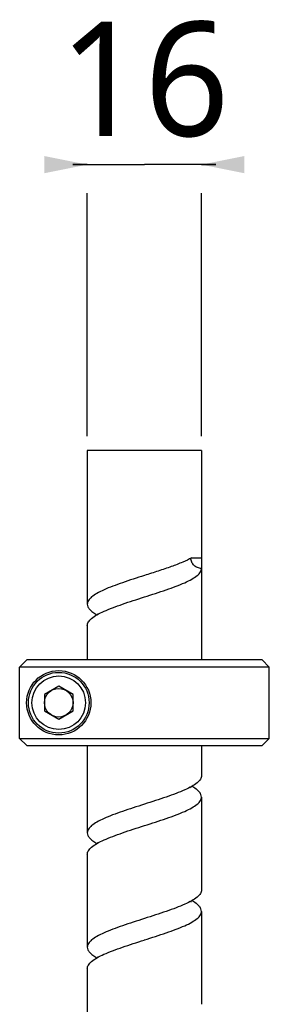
# Model space of a CAD drawing. Header units: millimetres. Extents: x 16 to 3344, y 34 to 2360.
# Tile 52 of 127: x 2683 to 2717, y 1070 to 1208. Entities that reach past the tile are written whole.
import ezdxf

# ---------------------------------------------------------------- set-up
doc = ezdxf.new("R2010")
doc.units = ezdxf.units.MM
doc.header["$LTSCALE"] = 185.02
doc.layers.get('0').update_dxf_attribs({"linetype": 'CONTINUOUS'})
doc.layers.add('RIGHT_VIEW_VBL7', color=7, linetype='CONTINUOUS')
doc.layers.add('SCREW_ASM_PBL12', color=7, linetype='CONTINUOUS')
doc.styles.get("Standard").update_dxf_attribs({"font": 'malgun.ttf'})
doc.dimstyles.new('DIMSTYLE_10', dxfattribs={"dimtxt": 16, "dimasz": 6, "dimexe": 1, "dimexo": 0.5, "dimgap": 1, "dimtad": 1, "dimdsep": 46, "dimtxsty": 'Standard', "dimblk": '_FILLED', "dimblk1": '_FILLED', "dimblk2": '_FILLED', "dimcen": 0.09, "dimclrt": 134, "dimazin": 2, "dimtp": 0.2, "dimtm": 0.2, "dimtfac": 1, "dimtofl": 0, "dimtmove": 0, "dimatfit": 3, "dimldrblk": '_FILLED', "dimfxl": 1, "dimtolj": 1, "dimarcsym": 0})

# ---------------------------------------------------------------- blocks, each defined once
blk = doc.blocks.new('_FILLED')
at = {"color": 0, "linetype": 'ByBlock'}
blk.add_solid([(0, 0), (-1, 0.2), (-1, -0.2)], dxfattribs=at)
blk = doc.blocks.new('*D31')
at = {"color": 134, "transparency": 16777216}
for p, q in [((2279.01, 1155.87), (2277.01, 1155.87)), ((2277.01, 1155.87), (2287.01, 1155.87)), ((2297.01, 1155.87), (2287.01, 1155.87)), ((2295.01, 1155.87), (2297.01, 1155.87)), ((2279.01, 1117.87), (2279.01, 1151.87)), ((2295.01, 1117.87), (2295.01, 1151.87))]:
    blk.add_line(p, q, dxfattribs=at)
at = {"color": 134, "transparency": 16777216, "xscale": 6, "yscale": 6, "zscale": 6}
blk.add_blockref('_FILLED', (2279.01, 1155.87), dxfattribs=at)
at = {"color": 134, "transparency": 16777216, "xscale": 6, "yscale": 6, "zscale": 6, "rotation": 180}
blk.add_blockref('_FILLED', (2295.01, 1155.87), dxfattribs=at)
at = {"color": 134, "transparency": 16777216, "insert": (2287.01, 1175.87), "char_height": 16, "width": 24.5333, "attachment_point": 2, "line_spacing_factor": 0.9}
blk.add_mtext('16', dxfattribs=at)
blk = doc.blocks.new('SCREW_ASM_PBL12', base_point=(2287.023, 1037.768))
at = {"layer": 'SCREW_ASM_PBL12', "color": 7}
for p, q in [((2279.015, 1115.868), (2279.015, 1094.368)), ((2295.015, 1115.868), (2279.015, 1115.868)), ((2295.015, 1115.868), (2295.015, 1100.868)), ((2293.667, 1100.868), (2295.015, 1100.868)), ((2295.015, 1100.868), (2295.015, 1099.368)), ((2287.021, 1098.369), (2287.015, 1098.368)), ((2295.015, 1099.368), (2295.015, 1086.568)), ((2287.009, 1095.366), (2287.015, 1095.368)), ((2279.015, 1091.368), (2279.015, 1086.568)), ((2269.531, 1085.568), (2270.532, 1086.568)), ((2303.514, 1086.568), (2270.532, 1086.568)), ((2303.514, 1086.568), (2304.515, 1085.567)), ((2269.531, 1075.568), (2269.531, 1085.568)), ((2269.658, 1085.568), (2269.531, 1085.568)), ((2304.515, 1085.568), (2269.531, 1085.568)), ((2287.015, 1085.568), (2269.658, 1085.568)), ((2304.515, 1075.568), (2304.515, 1085.567)), ((2275.015, 1082.877), (2273.015, 1081.722)), ((2273.015, 1081.722), (2273.015, 1079.413)), ((2277.015, 1081.722), (2275.015, 1082.877)), ((2277.015, 1079.413), (2277.015, 1081.722)), ((2273.015, 1079.413), (2275.015, 1078.258)), ((2275.015, 1078.258), (2277.015, 1079.413)), ((2269.531, 1075.568), (2304.515, 1075.568)), ((2270.532, 1074.568), (2269.531, 1075.568)), ((2303.515, 1074.568), (2304.515, 1075.568)), ((2270.532, 1074.568), (2303.515, 1074.568)), ((2279.015, 1074.568), (2279.015, 1062.368)), ((2295.015, 1074.568), (2295.015, 1070.368)), ((2295.015, 1067.368), (2295.015, 1054.368)), ((2287.015, 1066.368), (2287.009, 1066.366)), ((2287.015, 1063.368), (2287.021, 1063.37)), ((2279.015, 1059.368), (2279.015, 1046.368)), ((2295.015, 1051.368), (2295.015, 1038.368)), ((2287.024, 1050.371), (2287.015, 1050.368)), ((2287.005, 1047.365), (2287.015, 1047.368)), ((2279.015, 1043.368), (2279.015, 1030.368))]:
    blk.add_line(p, q, dxfattribs=at)
for points in [[(2280.476, 1093.059), (2280.472, 1093.064), (2280.474, 1093.061), (2280.486, 1093.035), (2280.501, 1092.99), (2280.508, 1092.947)], [(2304.515, 1085.568), (2304.448, 1085.567), (2302.172, 1085.567)], [(2293.564, 1068.66), (2293.568, 1068.656), (2293.567, 1068.658), (2293.557, 1068.677), (2293.542, 1068.717), (2293.527, 1068.779), (2293.525, 1068.789)], [(2280.471, 1061.065), (2280.47, 1061.067), (2280.476, 1061.056), (2280.49, 1061.023), (2280.504, 1060.974), (2280.508, 1060.947)], [(2293.563, 1052.663), (2293.565, 1052.659), (2293.562, 1052.666), (2293.548, 1052.697), (2293.531, 1052.752), (2293.525, 1052.79)], [(2280.472, 1045.065), (2280.47, 1045.068), (2280.476, 1045.058), (2280.49, 1045.025), (2280.504, 1044.973), (2280.507, 1044.947)]]:
    blk.add_lwpolyline(points, dxfattribs=at)
for radius in [4.5, 4.25, 3.75, 2]:
    blk.add_circle((2275.015, 1080.568), radius, dxfattribs=at)
for points, knots in [([(2293.667, 1100.868), (2293.255, 1100.632), (2292.305, 1100.187), (2290.726, 1099.583), (2288.93, 1098.977), (2287.669, 1098.576), (2287.021, 1098.369)], [0, 0, 0, 0, 0.200088, 0.441644, 0.7130382, 1, 1, 1, 1]), ([(2295.015, 1099.368), (2294.826, 1099.368), (2294.446, 1099.445), (2294.038, 1099.703), (2293.788, 1099.988), (2293.6, 1100.317), (2293.531, 1100.599), (2293.52, 1100.787)], [0, 0, 0, 0, 0.2502016, 0.5003621, 0.6252538, 0.7501795, 1, 1, 1, 1]), ([(2287.015, 1098.368), (2286.494, 1098.202), (2285.471, 1097.876), (2283.986, 1097.386), (2282.617, 1096.896), (2281.412, 1096.408), (2280.419, 1095.921), (2279.75, 1095.492), (2279.364, 1095.136), (2279.166, 1094.885), (2279.044, 1094.629), (2279.015, 1094.452), (2279.015, 1094.368)], [0, 0, 0, 0, 0.1778392, 0.3494916, 0.5090835, 0.651382, 0.7722126, 0.8690577, 0.9085467, 0.9426721, 0.9725491, 1, 1, 1, 1]), ([(2287.015, 1095.368), (2287.535, 1095.533), (2288.558, 1095.859), (2290.043, 1096.35), (2291.413, 1096.84), (2292.617, 1097.328), (2293.611, 1097.814), (2294.28, 1098.243), (2294.666, 1098.599), (2294.863, 1098.851), (2294.986, 1099.106), (2295.015, 1099.283), (2295.015, 1099.368)], [0, 0, 0, 0, 0.1778406, 0.3494942, 0.5090872, 0.6513886, 0.7722148, 0.8690709, 0.9085645, 0.9426847, 0.9725511, 1, 1, 1, 1]), ([(2279.015, 1091.368), (2279.015, 1091.452), (2279.044, 1091.629), (2279.166, 1091.884), (2279.364, 1092.136), (2279.749, 1092.492), (2280.417, 1092.921), (2281.41, 1093.407), (2282.614, 1093.894), (2283.982, 1094.384), (2285.466, 1094.875), (2286.489, 1095.2), (2287.009, 1095.366)], [0, 0, 0, 0, 0.0274561, 0.0573367, 0.0914632, 0.1309508, 0.2277872, 0.3486046, 0.4908908, 0.650477, 0.8221361, 1, 1, 1, 1]), ([(2279.015, 1094.368), (2279.015, 1094.239), (2279.087, 1093.958), (2279.371, 1093.577), (2279.807, 1093.206), (2280.163, 1092.982), (2280.363, 1092.868)], [0, 0, 0, 0, 0.183556, 0.4006456, 0.6705213, 1, 1, 1, 1]), ([(2295.015, 1070.368), (2295.015, 1070.283), (2294.986, 1070.106), (2294.863, 1069.851), (2294.666, 1069.599), (2294.28, 1069.243), (2293.611, 1068.814), (2292.617, 1068.328), (2291.413, 1067.839), (2290.043, 1067.35), (2288.558, 1066.859), (2287.536, 1066.533), (2287.015, 1066.368)], [0, 0, 0, 0, 0.0274477, 0.0573117, 0.0914333, 0.1309296, 0.2277813, 0.3486077, 0.4909119, 0.6505046, 0.822159, 1, 1, 1, 1]), ([(2295.015, 1067.368), (2295.015, 1067.496), (2294.943, 1067.777), (2294.659, 1068.159), (2294.222, 1068.53), (2293.866, 1068.753), (2293.667, 1068.868)], [0, 0, 0, 0, 0.1836116, 0.4006795, 0.6704976, 1, 1, 1, 1]), ([(2287.021, 1063.37), (2287.541, 1063.535), (2288.564, 1063.861), (2290.048, 1064.351), (2291.416, 1064.841), (2292.62, 1065.329), (2293.613, 1065.815), (2294.281, 1066.243), (2294.666, 1066.6), (2294.864, 1066.851), (2294.986, 1067.106), (2295.015, 1067.283), (2295.015, 1067.368)], [0, 0, 0, 0, 0.1778678, 0.3495294, 0.509116, 0.651407, 0.7722193, 0.8690615, 0.9085562, 0.942679, 0.9725468, 1, 1, 1, 1]), ([(2287.009, 1066.366), (2286.488, 1066.2), (2285.466, 1065.875), (2283.982, 1065.384), (2282.613, 1064.894), (2281.41, 1064.407), (2280.417, 1063.92), (2279.749, 1063.492), (2279.364, 1063.136), (2279.166, 1062.884), (2279.044, 1062.629), (2279.015, 1062.452), (2279.015, 1062.368)], [0, 0, 0, 0, 0.1778672, 0.3495281, 0.5091137, 0.6514006, 0.7722174, 0.8690503, 0.9085422, 0.9426735, 0.9725505, 1, 1, 1, 1]), ([(2279.015, 1059.368), (2279.015, 1059.452), (2279.044, 1059.629), (2279.167, 1059.885), (2279.364, 1060.136), (2279.75, 1060.492), (2280.419, 1060.921), (2281.412, 1061.408), (2282.617, 1061.896), (2283.987, 1062.385), (2285.471, 1062.876), (2286.494, 1063.202), (2287.015, 1063.368)], [0, 0, 0, 0, 0.0274438, 0.0573169, 0.091447, 0.1309404, 0.2277831, 0.3486143, 0.4909147, 0.6505065, 0.8221601, 1, 1, 1, 1]), ([(2279.015, 1062.368), (2279.015, 1062.239), (2279.087, 1061.958), (2279.371, 1061.577), (2279.808, 1061.206), (2280.164, 1060.982), (2280.363, 1060.868)], [0, 0, 0, 0, 0.1835393, 0.4006535, 0.6705133, 1, 1, 1, 1]), ([(2295.015, 1054.368), (2295.015, 1054.283), (2294.986, 1054.107), (2294.864, 1053.851), (2294.666, 1053.6), (2294.281, 1053.244), (2293.613, 1052.815), (2292.621, 1052.329), (2291.418, 1051.842), (2290.05, 1051.352), (2288.567, 1050.862), (2287.545, 1050.536), (2287.024, 1050.371)], [0, 0, 0, 0, 0.0274617, 0.0573439, 0.0914692, 0.1309553, 0.2277878, 0.3485962, 0.4908748, 0.6504576, 0.8221207, 1, 1, 1, 1]), ([(2295.015, 1051.368), (2295.015, 1051.496), (2294.943, 1051.777), (2294.659, 1052.159), (2294.222, 1052.53), (2293.866, 1052.753), (2293.667, 1052.868)], [0, 0, 0, 0, 0.1835416, 0.4006122, 0.670496, 1, 1, 1, 1]), ([(2287.015, 1047.368), (2287.535, 1047.533), (2288.559, 1047.859), (2290.043, 1048.35), (2291.413, 1048.84), (2292.617, 1049.328), (2293.611, 1049.814), (2294.28, 1050.243), (2294.666, 1050.599), (2294.863, 1050.851), (2294.986, 1051.106), (2295.015, 1051.283), (2295.015, 1051.368)], [0, 0, 0, 0, 0.1778388, 0.349491, 0.5090831, 0.6513817, 0.7722115, 0.8690585, 0.9085468, 0.9426703, 0.9725467, 1, 1, 1, 1]), ([(2287.015, 1050.368), (2286.494, 1050.202), (2285.471, 1049.876), (2283.986, 1049.386), (2282.617, 1048.896), (2281.413, 1048.407), (2280.419, 1047.921), (2279.75, 1047.492), (2279.364, 1047.136), (2279.166, 1046.885), (2279.044, 1046.629), (2279.015, 1046.452), (2279.015, 1046.368)], [0, 0, 0, 0, 0.1778398, 0.3494925, 0.5090849, 0.6513854, 0.7722121, 0.8690648, 0.9085547, 0.9426737, 0.9725437, 1, 1, 1, 1]), ([(2279.015, 1043.368), (2279.015, 1043.452), (2279.044, 1043.629), (2279.166, 1043.884), (2279.364, 1044.135), (2279.749, 1044.491), (2280.416, 1044.92), (2281.409, 1045.406), (2282.612, 1045.894), (2283.98, 1046.383), (2285.463, 1046.874), (2286.485, 1047.199), (2287.005, 1047.365)], [0, 0, 0, 0, 0.027465, 0.0573409, 0.0914618, 0.1309493, 0.2277872, 0.3485919, 0.4908717, 0.6504545, 0.8221185, 1, 1, 1, 1]), ([(2279.015, 1046.368), (2279.015, 1046.239), (2279.087, 1045.958), (2279.371, 1045.577), (2279.808, 1045.206), (2280.163, 1044.982), (2280.363, 1044.868)], [0, 0, 0, 0, 0.1835867, 0.4006337, 0.6704881, 1, 1, 1, 1])]:
    blk.add_open_spline(points, degree=3, knots=knots, dxfattribs=at)
at = {"layer": 'SCREW_ASM_PBL12', "color": 134}
dim = blk.add_linear_dim(base=(2295.015, 1155.868), p1=(2279.015, 1117.368), p2=(2295.015, 1117.368), dimstyle='DIMSTYLE_10', dxfattribs=at)
dim.commit()
dim.dimension.update_dxf_attribs({"geometry": '*D31', "text_midpoint": (2287.475, 1155.868), "dimtype": 160})
blk = doc.blocks.new('RIGHT_VIEW_VBL7', base_point=(2378.65, 739.97))
at = {"layer": 'SCREW_ASM_PBL12'}
blk.add_blockref('SCREW_ASM_PBL12', (2287.02, 1037.77), dxfattribs=at)

msp = doc.modelspace()

# ---------------------------------------------------------------- block references
at = {"layer": 'RIGHT_VIEW_VBL7'}
msp.add_blockref('RIGHT_VIEW_VBL7', (2791.631, 771.9), dxfattribs=at)

doc.saveas('drawing.dxf')
